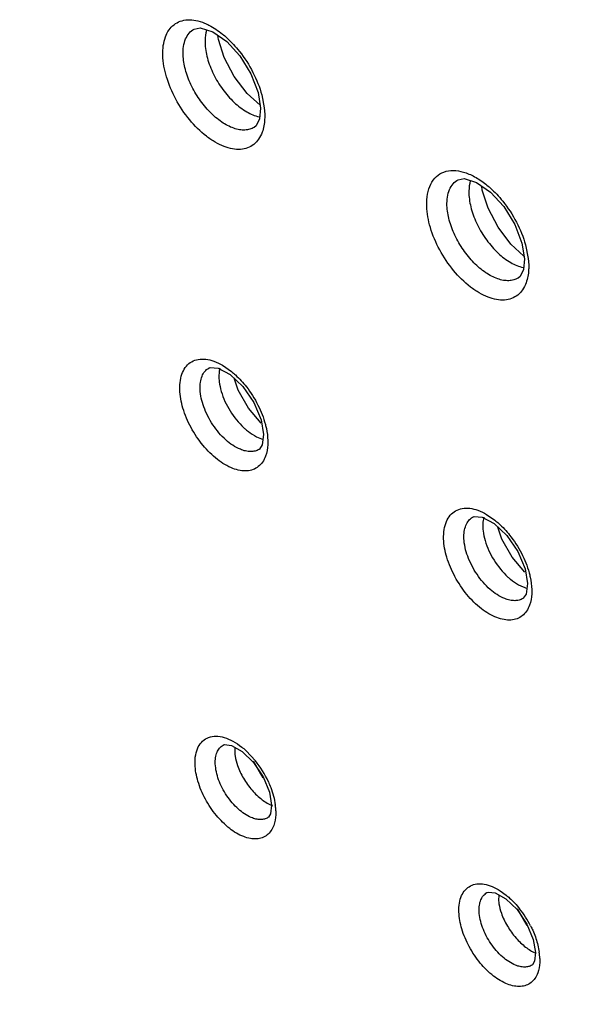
# Model space of a CAD drawing. Header units: inches. Extents: x 0 to 34, y 0 to 22.
# Tile 29 of 155: x 15.096 to 15.292, y 18.774 to 19.115. Entities that reach past the tile are written whole.
import ezdxf

# ---------------------------------------------------------------- set-up
doc = ezdxf.new("R2010")
doc.units = ezdxf.units.IN
doc.header["$LTSCALE"] = 1.87
doc.header["$MEASUREMENT"] = 0
doc.layers.get('0').update_dxf_attribs({"linetype": 'CONTINUOUS'})

msp = doc.modelspace()

# ---------------------------------------------------------------- linework, layer by layer
at = {"color": 7, "linetype": 'CONTINUOUS'}
for p, q in [((15.1567487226, 19.1117960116), (15.1587536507, 19.112168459)), ((15.1651062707, 19.1082270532), (15.1649405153, 19.1095648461)), ((15.1671130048, 19.1019529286), (15.1651062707, 19.1082270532)), ((15.1787758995, 19.089876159), (15.1796309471, 19.0844215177)), ((15.1794727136, 19.0854309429), (15.1750075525, 19.0895240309)), ((15.1800748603, 19.0889828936), (15.1809406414, 19.0845065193)), ((15.1809406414, 19.0845065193), (15.1810957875, 19.0823886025)), ((15.1774433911, 19.0777825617), (15.1774328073, 19.0777761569)), ((15.1781133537, 19.0783461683), (15.1774352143, 19.0777785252)), ((15.2479703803, 19.0596677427), (15.2499849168, 19.0600415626)), ((15.2563189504, 19.0560947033), (15.2561502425, 19.0574560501)), ((15.2583256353, 19.0498222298), (15.2563189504, 19.0560947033)), ((15.2707220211, 19.0332717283), (15.2662215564, 19.0373953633)), ((15.2700184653, 19.0377550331), (15.2708736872, 19.032305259)), ((15.2712458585, 19.0371308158), (15.2721852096, 19.0323893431)), ((15.2721852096, 19.0323893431), (15.2723408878, 19.0302710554)), ((15.2686848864, 19.025666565), (15.2686756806, 19.0256609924)), ((15.269357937, 19.0262331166), (15.2686775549, 19.0256630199)), ((15.1617597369, 18.9944957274), (15.1618835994, 18.9945660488)), ((15.1649798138, 18.9945066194), (15.1691411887, 18.9922841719)), ((15.1665304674, 18.9954748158), (15.1696690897, 18.9932760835)), ((15.1691411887, 18.9922841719), (15.1735078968, 18.9881554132)), ((15.1719057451, 18.9868984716), (15.1705093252, 18.9909905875)), ((15.1754558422, 18.9806390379), (15.1719057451, 18.9868984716)), ((15.1798232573, 18.9754407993), (15.1754558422, 18.9806390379)), ((15.1798313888, 18.9766134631), (15.1807056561, 18.9715145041)), ((15.1792482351, 18.966453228), (15.1791183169, 18.9663699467)), ((15.1791543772, 18.966391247), (15.1791213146, 18.9663713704)), ((15.2577797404, 18.9438702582), (15.2606740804, 18.9418680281)), ((15.2529748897, 18.942900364), (15.2530997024, 18.9429712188)), ((15.2562167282, 18.9429100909), (15.260385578, 18.9406821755)), ((15.260385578, 18.9406821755), (15.2647563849, 18.9365490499)), ((15.263107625, 18.9353014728), (15.2616922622, 18.9394465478)), ((15.2666579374, 18.9290461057), (15.263107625, 18.9353014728)), ((15.2710270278, 18.9238501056), (15.2666579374, 18.9290461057)), ((15.2710743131, 18.9250162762), (15.271945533, 18.9199332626)), ((15.268803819, 18.9195211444), (15.2717654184, 18.9182624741)), ((15.2704869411, 18.9148720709), (15.2703550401, 18.9147874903)), ((15.2703918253, 18.9148093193), (15.2703578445, 18.9147888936)), ((15.1667019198, 18.8640827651), (15.1668190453, 18.864148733)), ((15.1696382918, 18.8639456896), (15.1733007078, 18.8618620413)), ((15.1707850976, 18.8633240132), (15.170767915, 18.8612987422)), ((15.1733007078, 18.8618620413), (15.1771715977, 18.858096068)), ((15.174726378, 18.8620258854), (15.177877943, 18.8586234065)), ((15.1806152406, 18.8527039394), (15.1772513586, 18.8585219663)), ((15.1827269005, 18.8477719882), (15.1834762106, 18.8433322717)), ((15.1823779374, 18.8390870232), (15.1822021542, 18.8389690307)), ((15.1822568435, 18.8390014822), (15.1822049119, 18.8389704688)), ((15.2578991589, 18.813017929), (15.2580102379, 18.813080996)), ((15.2607479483, 18.8129274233), (15.2644206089, 18.8108868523)), ((15.2619731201, 18.8122794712), (15.2619526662, 18.8102271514)), ((15.2625209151, 18.8136514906), (15.2645342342, 18.8121983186)), ((15.2644206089, 18.8108868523), (15.2683194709, 18.8071411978)), ((15.2717977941, 18.8016544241), (15.2684347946, 18.8074638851)), ((15.2739447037, 18.7967838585), (15.2747114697, 18.7922893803)), ((15.2753690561, 18.7954478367), (15.2759957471, 18.7923923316)), ((15.2736107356, 18.7880429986), (15.2734339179, 18.7879243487)), ((15.273488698, 18.7879568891), (15.2734364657, 18.7879256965))]:
    msp.add_line(p, q, dxfattribs=at)
for points in [[(15.1587536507, 19.112168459), (15.1631107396, 19.1108509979), (15.1679590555, 19.1074431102)], [(15.1679590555, 19.1074431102), (15.1724931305, 19.1024775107), (15.176318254, 19.0962908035), (15.1787758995, 19.089876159)], [(15.1750075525, 19.0895240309), (15.1705676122, 19.0953579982), (15.1671130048, 19.1019529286)], [(15.1796310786, 19.0844184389), (15.1792599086, 19.0806783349), (15.1781133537, 19.0783461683)], [(15.2499849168, 19.0600415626), (15.2543440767, 19.058724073), (15.2591890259, 19.0553226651)], [(15.2591890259, 19.0553226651), (15.2637229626, 19.0503648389), (15.2675550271, 19.0441766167), (15.2700184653, 19.0377550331)], [(15.2662215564, 19.0373953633), (15.2617804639, 19.0432287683), (15.2583256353, 19.0498222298)], [(15.2708738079, 19.0323021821), (15.2705041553, 19.0285675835), (15.269357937, 19.0262331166)], [(15.1617629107, 18.9944970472), (15.1622708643, 18.9947231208), (15.1649798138, 18.9945066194)], [(15.1735078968, 18.9881554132), (15.1773145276, 18.9826101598), (15.1798313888, 18.9766134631)], [(15.1807057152, 18.9715114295), (15.1802316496, 18.9679097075), (15.1792482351, 18.966453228)], [(15.2529779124, 18.9429017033), (15.2534940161, 18.9431304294), (15.2562167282, 18.9429100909)], [(15.2647563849, 18.9365490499), (15.2685622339, 18.9310040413), (15.2710743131, 18.9250162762)], [(15.2719456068, 18.9199301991), (15.2714727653, 18.9163328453), (15.2704869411, 18.9148720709)], [(15.1667016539, 18.864082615), (15.1672522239, 18.8642902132), (15.1696382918, 18.8639456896)], [(15.1771715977, 18.858096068), (15.1805313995, 18.8531012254), (15.1827269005, 18.8477719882)], [(15.1834762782, 18.8433284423), (15.1831133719, 18.8403072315), (15.1823779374, 18.8390870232)], [(15.2579018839, 18.8130192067), (15.2584067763, 18.8132211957), (15.2607479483, 18.8129274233)], [(15.2683194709, 18.8071411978), (15.2717139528, 18.8021448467), (15.2739447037, 18.7967838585)], [(15.2747115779, 18.7922853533), (15.2743486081, 18.7892654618), (15.2736107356, 18.7880429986)]]:
    msp.add_lwpolyline(points, dxfattribs=at)
for centre, radius, start, end in [((15.1739480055, 18.9921049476), 0.0086357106, 163.916548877, 166.248570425), ((15.2651426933, 18.9405024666), 0.0086282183, 163.9005792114, 166.188993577), ((15.1566488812, 18.8425701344), 0.0265579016, 47.1030070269, 51.6161468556), ((15.1504232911, 18.8366711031), 0.0351519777, 24.7350810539, 38.6452756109), ((15.163408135, 18.8404872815), 0.0215519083, 5.5614360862, 7.8746506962), ((15.1652956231, 18.8406692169), 0.0196556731, 1.8376958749, 5.5668088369), ((15.2415949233, 18.7855507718), 0.0352411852, 26.9158398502, 38.3683704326), ((15.2548633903, 18.7894576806), 0.0213351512, 5.0923255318, 7.9061025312), ((15.2570626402, 18.7896502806), 0.0191274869, 1.80900482, 5.1024131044)]:
    msp.add_arc(centre, radius, start, end, dxfattribs=at)
for points, knots in [([(15.1458755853, 19.1027243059), (15.1458418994, 19.1038477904), (15.145934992, 19.1059946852), (15.1466234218, 19.108985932), (15.1478676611, 19.1114905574), (15.1496462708, 19.1134087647), (15.1519048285, 19.1146308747), (15.154523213, 19.1151115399), (15.1573894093, 19.1148520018), (15.1593022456, 19.1142500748), (15.160273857, 19.113853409)], [0, 0, 0, 0, 0.1486237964, 0.2826575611, 0.4030694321, 0.5142876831, 0.6230545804, 0.7367054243, 0.8612307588, 1, 1, 1, 1]), ([(15.160273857, 19.113853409), (15.160799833, 19.1136386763), (15.163011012, 19.1126162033), (15.1650475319, 19.1112386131), (15.1664984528, 19.1100657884)], [0, 0, 0, 0, 0.2334312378, 1, 1, 1, 1]), ([(15.1528828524, 19.1028252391), (15.1528450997, 19.1038218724), (15.1529266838, 19.1057149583), (15.1536053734, 19.1083228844), (15.1548501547, 19.1104262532), (15.1560555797, 19.1114166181), (15.1566994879, 19.1117695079)], [0, 0, 0, 0, 0.2930706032, 0.5530828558, 0.7842355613, 1, 1, 1, 1]), ([(15.161026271, 19.1115766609), (15.1609205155, 19.1112373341), (15.1605420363, 19.1097607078), (15.1604380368, 19.1082220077), (15.1604695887, 19.1070554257)], [0, 0, 0, 0, 0.2334584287, 1, 1, 1, 1]), ([(15.1604695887, 19.1070554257), (15.1605175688, 19.1052710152), (15.1611579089, 19.1015169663), (15.163270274, 19.096058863), (15.16640486, 19.0908699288), (15.169084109, 19.087793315), (15.1705415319, 19.0864307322)], [0, 0, 0, 0, 0.2283046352, 0.4817439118, 0.7448218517, 1, 1, 1, 1]), ([(15.1664984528, 19.1100657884), (15.1670218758, 19.1096426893), (15.1691402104, 19.1078161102), (15.1710425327, 19.1057438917), (15.1723591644, 19.1040785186)], [0, 0, 0, 0, 0.2407150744, 1, 1, 1, 1]), ([(15.1723591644, 19.1040785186), (15.1741507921, 19.1018123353), (15.1772348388, 19.0969980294), (15.179352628, 19.091678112), (15.1800748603, 19.0889828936)], [0, 0, 0, 0, 0.5086766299, 1, 1, 1, 1]), ([(15.1802017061, 19.0760814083), (15.1798952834, 19.0752429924), (15.1791234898, 19.0736844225), (15.1773975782, 19.0717926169), (15.1752085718, 19.0705630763), (15.1726675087, 19.0700422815), (15.1698785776, 19.0702334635), (15.1669248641, 19.0710937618), (15.1638852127, 19.0725951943), (15.1596935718, 19.0754706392), (15.1548410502, 19.0803419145), (15.1501571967, 19.0873512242), (15.1469482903, 19.094929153), (15.1459518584, 19.1002151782), (15.1458755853, 19.1027243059)], [0, 0, 0, 0, 0.0481376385, 0.092631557, 0.1360578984, 0.1812436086, 0.2305455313, 0.2853455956, 0.3461357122, 0.4126040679, 0.5587352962, 0.7136402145, 0.8646296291, 1, 1, 1, 1]), ([(15.1774328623, 19.0777768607), (15.1769651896, 19.0774950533), (15.1759229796, 19.0770467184), (15.1741867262, 19.0767850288), (15.1723048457, 19.0769265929), (15.1695375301, 19.0776620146), (15.1659687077, 19.0795965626), (15.1619742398, 19.0830423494), (15.1583867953, 19.0874433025), (15.1555015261, 19.0924377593), (15.1535554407, 19.0976116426), (15.152946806, 19.1011447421), (15.1528828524, 19.1028252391)], [0, 0, 0, 0, 0.0414551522, 0.0849678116, 0.132087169, 0.1837259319, 0.3013878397, 0.4363148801, 0.5821540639, 0.7304317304, 0.8723192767, 1, 1, 1, 1]), ([(15.1705415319, 19.0864307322), (15.1718619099, 19.0851962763), (15.1745228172, 19.0831279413), (15.1776546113, 19.0817760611), (15.1791596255, 19.0814591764)], [0, 0, 0, 0, 0.5402843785, 1, 1, 1, 1]), ([(15.1810957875, 19.0823886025), (15.1811124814, 19.0818142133), (15.181093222, 19.0796859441), (15.180735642, 19.0775423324), (15.1802017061, 19.0760814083)], [0, 0, 0, 0, 0.2697713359, 1, 1, 1, 1]), ([(15.23709767, 19.0505933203), (15.2370562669, 19.0519700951), (15.2372085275, 19.0545728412), (15.2382941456, 19.0581119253), (15.2402568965, 19.060855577), (15.2430327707, 19.0625501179), (15.2463697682, 19.0630544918), (15.2493176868, 19.0625415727), (15.2517612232, 19.0616601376), (15.254406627, 19.060367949), (15.2562943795, 19.0590827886), (15.2575121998, 19.0581170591)], [0, 0, 0, 0, 0.1391652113, 0.2612120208, 0.3694238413, 0.4724203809, 0.5808381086, 0.7030315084, 0.7707387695, 0.8429656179, 1, 1, 1, 1]), ([(15.2441025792, 19.0506959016), (15.244064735, 19.0516925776), (15.2441462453, 19.0535858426), (15.2448255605, 19.0561940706), (15.2460712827, 19.058297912), (15.2472775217, 19.0592884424), (15.2479218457, 19.0596415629)], [0, 0, 0, 0, 0.2930068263, 0.5529787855, 0.7841527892, 1, 1, 1, 1]), ([(15.2522389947, 19.0594430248), (15.2521332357, 19.0591037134), (15.2517547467, 19.0576272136), (15.2516507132, 19.0560886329), (15.2516822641, 19.0549221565)], [0, 0, 0, 0, 0.2334677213, 1, 1, 1, 1]), ([(15.2575121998, 19.0581170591), (15.2580324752, 19.0577044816), (15.2601409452, 19.0559203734), (15.2620381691, 19.0538916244), (15.2633544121, 19.0522592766)], [0, 0, 0, 0, 0.2405021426, 1, 1, 1, 1]), ([(15.2516822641, 19.0549221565), (15.2517303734, 19.0531331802), (15.2523739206, 19.049369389), (15.2544964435, 19.043899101), (15.2576451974, 19.0387020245), (15.260336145, 19.0356235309), (15.2617995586, 19.0342617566)], [0, 0, 0, 0, 0.2283441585, 0.4818507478, 0.7449404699, 1, 1, 1, 1]), ([(15.2633544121, 19.0522592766), (15.2651765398, 19.0499995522), (15.2683217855, 19.04517975), (15.2704954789, 19.0398422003), (15.2712458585, 19.0371308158)], [0, 0, 0, 0, 0.5078322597, 1, 1, 1, 1]), ([(15.2714579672, 19.0239936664), (15.2711531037, 19.0231530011), (15.2703842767, 19.0215898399), (15.2686614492, 19.0196903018), (15.2664740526, 19.0184524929), (15.263932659, 19.0179241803), (15.2611420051, 19.0181085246), (15.2581853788, 19.0189630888), (15.2551419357, 19.0204599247), (15.2509437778, 19.0233305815), (15.2460824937, 19.0281995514), (15.2413890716, 19.0352099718), (15.2381730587, 19.0427920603), (15.237174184, 19.0480822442), (15.23709767, 19.0505933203)], [0, 0, 0, 0, 0.0481867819, 0.0927138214, 0.1361536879, 0.1813333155, 0.2306169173, 0.2853928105, 0.3461617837, 0.4126102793, 0.5587190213, 0.7136233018, 0.8646255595, 1, 1, 1, 1]), ([(15.268675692, 19.0256617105), (15.2682078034, 19.0253795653), (15.2671651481, 19.0249303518), (15.2654278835, 19.0246676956), (15.263544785, 19.0248077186), (15.2607754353, 19.0255409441), (15.2572034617, 19.027472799), (15.2532048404, 19.0309160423), (15.2496134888, 19.0353151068), (15.2467246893, 19.0403084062), (15.2447762, 19.0454819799), (15.2441666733, 19.0490153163), (15.2441025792, 19.0506959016)], [0, 0, 0, 0, 0.0414716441, 0.085003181, 0.1321399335, 0.1837916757, 0.3014725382, 0.4364002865, 0.5822249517, 0.730478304, 0.8723453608, 1, 1, 1, 1]), ([(15.2617995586, 19.0342617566), (15.2631228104, 19.0330304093), (15.2657883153, 19.0309694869), (15.2689248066, 19.0296295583), (15.2704303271, 19.029320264)], [0, 0, 0, 0, 0.5404514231, 1, 1, 1, 1]), ([(15.2723408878, 19.0302710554), (15.272357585, 19.0296997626), (15.2723391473, 19.0275819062), (15.2719857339, 19.0254489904), (15.2714579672, 19.0239936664)], [0, 0, 0, 0, 0.2696434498, 1, 1, 1, 1]), ([(15.1517382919, 18.987052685), (15.1517046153, 18.9881234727), (15.1518049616, 18.9901593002), (15.1525434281, 18.9929644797), (15.1538781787, 18.9952380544), (15.1557843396, 18.9968457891), (15.1581558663, 18.9976677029), (15.1608356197, 18.9976842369), (15.1637073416, 18.9969445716), (15.1655827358, 18.9960297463), (15.1665304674, 18.9954748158)], [0, 0, 0, 0, 0.1446409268, 0.2733750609, 0.3880881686, 0.4950269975, 0.6029230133, 0.7200223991, 0.8517234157, 1, 1, 1, 1]), ([(15.1587454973, 18.9871585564), (15.1587121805, 18.9879687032), (15.1587715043, 18.9895089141), (15.1593034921, 18.9916359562), (15.1602865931, 18.9933633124), (15.1612448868, 18.9941937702), (15.1617596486, 18.9944951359)], [0, 0, 0, 0, 0.2928306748, 0.5530932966, 0.7845782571, 1, 1, 1, 1]), ([(15.1655598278, 18.9941577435), (15.165497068, 18.9939015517), (15.1652779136, 18.9927974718), (15.1652377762, 18.9916621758), (15.1652807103, 18.9908024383)], [0, 0, 0, 0, 0.2345480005, 1, 1, 1, 1]), ([(15.1696690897, 18.9932760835), (15.170124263, 18.9929037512), (15.171964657, 18.9912981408), (15.1736153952, 18.9894792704), (15.1747560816, 18.9880185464)], [0, 0, 0, 0, 0.2408695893, 1, 1, 1, 1]), ([(15.1652807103, 18.9908024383), (15.1652980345, 18.990454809), (15.165423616, 18.9889836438), (15.1657367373, 18.9875314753), (15.1660529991, 18.9864490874)], [0, 0, 0, 0, 0.2358603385, 1, 1, 1, 1]), ([(15.1747560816, 18.9880185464), (15.1762838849, 18.9860620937), (15.1789104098, 18.9819179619), (15.1807101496, 18.977345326), (15.1813205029, 18.9750327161)], [0, 0, 0, 0, 0.5092855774, 1, 1, 1, 1]), ([(15.1813970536, 18.9640165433), (15.1811320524, 18.9632942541), (15.1804647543, 18.9619516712), (15.1789733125, 18.9603233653), (15.1770820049, 18.9592674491), (15.1748874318, 18.9588233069), (15.1724788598, 18.9589925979), (15.1689064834, 18.9600416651), (15.1643648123, 18.9628453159), (15.1594953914, 18.9677297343), (15.1554454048, 18.9737864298), (15.1526719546, 18.9803254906), (15.1518061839, 18.984887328), (15.1517382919, 18.987052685)], [0, 0, 0, 0, 0.048069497, 0.0925138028, 0.1359187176, 0.1811158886, 0.2304540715, 0.2853080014, 0.4123607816, 0.558616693, 0.713624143, 0.8646437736, 1, 1, 1, 1]), ([(15.1726791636, 18.966392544), (15.1708449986, 18.967147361), (15.1672596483, 18.9696478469), (15.1629682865, 18.9747301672), (15.1598643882, 18.9807205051), (15.1588307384, 18.985083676), (15.1587454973, 18.9871585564)], [0, 0, 0, 0, 0.2285432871, 0.4926091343, 0.7607149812, 1, 1, 1, 1]), ([(15.1660529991, 18.9864490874), (15.16674987, 18.9840640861), (15.1688974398, 18.9794846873), (15.1720691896, 18.9755501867), (15.1739117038, 18.9738501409)], [0, 0, 0, 0, 0.4977695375, 1, 1, 1, 1]), ([(15.1739117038, 18.9738501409), (15.1742016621, 18.9735826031), (15.175331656, 18.9725901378), (15.1765617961, 18.9717071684), (15.1775231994, 18.9711531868)], [0, 0, 0, 0, 0.2622983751, 1, 1, 1, 1]), ([(15.1813205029, 18.9750327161), (15.1814462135, 18.9745564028), (15.1818788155, 18.9727330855), (15.1821287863, 18.9708623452), (15.1821706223, 18.9694814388)], [0, 0, 0, 0, 0.2628496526, 1, 1, 1, 1]), ([(15.1775231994, 18.9711531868), (15.1777737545, 18.9710088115), (15.1787330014, 18.9704897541), (15.1797524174, 18.9700753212), (15.1805250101, 18.9698611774)], [0, 0, 0, 0, 0.2650800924, 1, 1, 1, 1]), ([(15.1821706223, 18.9694814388), (15.1821857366, 18.9689834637), (15.1821709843, 18.9671393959), (15.1818611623, 18.9652815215), (15.1813970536, 18.9640165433)], [0, 0, 0, 0, 0.269936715, 1, 1, 1, 1]), ([(15.1791213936, 18.9663719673), (15.1786976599, 18.9661199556), (15.1777419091, 18.9657301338), (15.1761463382, 18.9655549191), (15.1744184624, 18.9657746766), (15.1732652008, 18.9661513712), (15.1726791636, 18.966392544)], [0, 0, 0, 0, 0.221871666, 0.4570478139, 0.7148036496, 1, 1, 1, 1]), ([(15.2429536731, 18.9354535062), (15.242919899, 18.9365252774), (15.2430204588, 18.9385630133), (15.2437610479, 18.9413706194), (15.2450995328, 18.9436456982), (15.2470108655, 18.9452532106), (15.2493879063, 18.9460739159), (15.2520734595, 18.9460875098), (15.2549511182, 18.9453446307), (15.2568301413, 18.9444267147), (15.2577797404, 18.9438702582)], [0, 0, 0, 0, 0.1445372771, 0.2731770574, 0.3878272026, 0.4947533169, 0.6026859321, 0.7198610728, 0.8516447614, 1, 1, 1, 1]), ([(15.2499576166, 18.9355614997), (15.2499242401, 18.9363716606), (15.2499835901, 18.9379120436), (15.2505162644, 18.9400394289), (15.2515004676, 18.9417673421), (15.2524596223, 18.9425980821), (15.2529748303, 18.942899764)], [0, 0, 0, 0, 0.2927293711, 0.5529423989, 0.7844605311, 1, 1, 1, 1]), ([(15.2567639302, 18.9425621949), (15.2567007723, 18.9423055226), (15.2564801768, 18.9411992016), (15.2564396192, 18.9400613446), (15.2564826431, 18.9391997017)], [0, 0, 0, 0, 0.2345324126, 1, 1, 1, 1]), ([(15.2606740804, 18.9418680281), (15.2611272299, 18.9415057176), (15.2629624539, 18.9399399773), (15.2646120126, 18.9381609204), (15.2657548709, 18.9367300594)], [0, 0, 0, 0, 0.2405967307, 1, 1, 1, 1]), ([(15.2564826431, 18.9391997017), (15.2565000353, 18.9388506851), (15.2566264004, 18.9373734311), (15.2569419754, 18.9359153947), (15.2572607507, 18.9348288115)], [0, 0, 0, 0, 0.2358233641, 1, 1, 1, 1]), ([(15.2657548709, 18.9367300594), (15.2673161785, 18.9347752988), (15.2700076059, 18.9306162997), (15.2718630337, 18.9260152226), (15.2724997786, 18.9236817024)], [0, 0, 0, 0, 0.5084257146, 1, 1, 1, 1]), ([(15.2726494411, 18.9124589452), (15.2723856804, 18.9117346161), (15.2717206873, 18.9103878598), (15.2702314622, 18.9087526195), (15.2683411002, 18.9076892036), (15.2661456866, 18.9072381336), (15.2637349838, 18.9074012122), (15.2601581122, 18.9084427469), (15.2556084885, 18.9112401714), (15.250729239, 18.9161214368), (15.2466700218, 18.9221786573), (15.243889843, 18.9287210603), (15.2430217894, 18.933286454), (15.2429536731, 18.9354535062)], [0, 0, 0, 0, 0.0481220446, 0.0926056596, 0.1360322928, 0.181231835, 0.2305605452, 0.2853969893, 0.4124134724, 0.5586423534, 0.7136357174, 0.8646515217, 1, 1, 1, 1]), ([(15.2640701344, 18.9147410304), (15.2622202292, 18.915470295), (15.2585914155, 18.917950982), (15.2542454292, 18.9230407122), (15.2510947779, 18.9290680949), (15.2500437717, 18.9334684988), (15.2499576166, 18.9355614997)], [0, 0, 0, 0, 0.2275992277, 0.4916155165, 0.7602322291, 1, 1, 1, 1]), ([(15.2572607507, 18.9348288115), (15.2579630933, 18.9324347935), (15.2601267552, 18.9278417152), (15.2633219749, 18.9239011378), (15.2651773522, 18.9222028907)], [0, 0, 0, 0, 0.497971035, 1, 1, 1, 1]), ([(15.2724997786, 18.9236817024), (15.2726351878, 18.9231854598), (15.2731004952, 18.9212878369), (15.2733699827, 18.919337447), (15.2734137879, 18.9178983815)], [0, 0, 0, 0, 0.2632315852, 1, 1, 1, 1]), ([(15.2651773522, 18.9222028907), (15.2654686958, 18.9219362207), (15.2666035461, 18.9209477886), (15.2678388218, 18.9200700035), (15.268803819, 18.9195211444)], [0, 0, 0, 0, 0.2624104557, 1, 1, 1, 1]), ([(15.2734137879, 18.9178983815), (15.2734288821, 18.9174030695), (15.2734147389, 18.9155678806), (15.273108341, 18.9137191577), (15.2726494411, 18.9124589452)], [0, 0, 0, 0, 0.269799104, 1, 1, 1, 1]), ([(15.2703578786, 18.9147895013), (15.2699430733, 18.9145428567), (15.269010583, 18.9141585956), (15.2674549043, 18.9139730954), (15.2657697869, 18.9141652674), (15.2646429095, 18.9145152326), (15.2640701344, 18.9147410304)], [0, 0, 0, 0, 0.222750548, 0.4583591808, 0.7158232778, 1, 1, 1, 1]), ([(15.1570106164, 18.8574263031), (15.1569757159, 18.8585184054), (15.1570903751, 18.8605802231), (15.1579474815, 18.8633826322), (15.1594967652, 18.8655525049), (15.1616894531, 18.8668946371), (15.1643280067, 18.8672896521), (15.1672189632, 18.8667869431), (15.170244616, 18.8654646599), (15.1721754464, 18.8641509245), (15.1731393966, 18.8633880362)], [0, 0, 0, 0, 0.1396053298, 0.2616093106, 0.3697897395, 0.4727132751, 0.5810609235, 0.703210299, 0.842935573, 1, 1, 1, 1]), ([(15.1640178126, 18.8575350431), (15.163986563, 18.8582599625), (15.1640354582, 18.8596361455), (15.1645101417, 18.861535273), (15.1653864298, 18.863075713), (15.16624238, 18.8638147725), (15.1667019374, 18.8640827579)], [0, 0, 0, 0, 0.2935914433, 0.553550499, 0.7847462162, 1, 1, 1, 1]), ([(15.170767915, 18.8612987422), (15.1707943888, 18.8609585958), (15.1709648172, 18.859508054), (15.1713362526, 18.8580849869), (15.1716994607, 18.8570272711)], [0, 0, 0, 0, 0.2337593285, 1, 1, 1, 1]), ([(15.1842339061, 18.8362838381), (15.1839910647, 18.8356214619), (15.1833793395, 18.8343902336), (15.182011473, 18.8328971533), (15.1802764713, 18.8319293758), (15.1782630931, 18.8315229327), (15.1760532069, 18.8316792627), (15.1727751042, 18.832643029), (15.1686071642, 18.8352164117), (15.1641375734, 18.8396985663), (15.1604190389, 18.8452556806), (15.1578712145, 18.8512546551), (15.1570740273, 18.8554397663), (15.1570106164, 18.8574263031)], [0, 0, 0, 0, 0.0480381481, 0.0924536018, 0.1358364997, 0.1810221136, 0.2303596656, 0.2852218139, 0.4123046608, 0.5585974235, 0.713634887, 0.8646637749, 1, 1, 1, 1]), ([(15.1764567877, 18.8390168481), (15.1748212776, 18.8396949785), (15.1716255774, 18.8419298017), (15.1677973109, 18.8464627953), (15.1650254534, 18.8518002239), (15.1640974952, 18.8556867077), (15.1640178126, 18.8575350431)], [0, 0, 0, 0, 0.2287752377, 0.4929327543, 0.7609486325, 1, 1, 1, 1]), ([(15.1716994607, 18.8570272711), (15.1722302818, 18.8554814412), (15.1736586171, 18.8524552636), (15.1755996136, 18.8497346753), (15.1767046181, 18.8484588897)], [0, 0, 0, 0, 0.4919679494, 1, 1, 1, 1]), ([(15.1823501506, 18.8513795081), (15.1826537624, 18.8507191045), (15.1837288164, 18.8481661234), (15.1844773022, 18.8454646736), (15.1847568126, 18.8434400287)], [0, 0, 0, 0, 0.2623350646, 1, 1, 1, 1]), ([(15.1767046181, 18.8484588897), (15.1777494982, 18.8472525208), (15.1799002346, 18.8451717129), (15.1824787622, 18.8435995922), (15.1837643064, 18.8431015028)], [0, 0, 0, 0, 0.5365253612, 1, 1, 1, 1]), ([(14.8688637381, 18.844149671), (14.8912339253, 18.8276215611), (14.979624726, 18.7638830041), (15.0710327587, 18.7042997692), (15.140734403, 18.6627235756)], [0, 0, 0, 0, 0.2552340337, 1, 1, 1, 1]), ([(15.1849411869, 18.8412995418), (15.1849553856, 18.840842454), (15.1849429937, 18.839150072), (15.1846595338, 18.8374447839), (15.1842339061, 18.8362838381)], [0, 0, 0, 0, 0.2699868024, 1, 1, 1, 1]), ([(15.1822049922, 18.8389710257), (15.1818263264, 18.8387488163), (15.1809724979, 18.8384065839), (15.1795490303, 18.8382580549), (15.1780079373, 18.8384606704), (15.1769794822, 18.8388001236), (15.1764567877, 18.8390168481)], [0, 0, 0, 0, 0.2215012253, 0.4566164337, 0.7145311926, 1, 1, 1, 1]), ([(15.248217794, 18.806362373), (15.2481850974, 18.8073750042), (15.2482829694, 18.8092972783), (15.2490073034, 18.8119364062), (15.2503182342, 18.8140510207), (15.2521886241, 18.8154983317), (15.2544959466, 18.8161653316), (15.2570811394, 18.8160446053), (15.2598341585, 18.8151963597), (15.2616203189, 18.8142289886), (15.2625209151, 18.8136514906)], [0, 0, 0, 0, 0.1430989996, 0.2699182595, 0.3827138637, 0.4883975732, 0.5962972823, 0.7148011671, 0.8488940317, 1, 1, 1, 1]), ([(15.4701949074, 18.4535221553), (15.4441737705, 18.4643441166), (15.3920273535, 18.487161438), (15.3142835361, 18.5243238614), (15.2363306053, 18.564653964), (15.1314002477, 18.6231805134), (15.0274247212, 18.6875299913), (14.9246228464, 18.7572591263), (14.8733645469, 18.794081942), (14.8477936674, 18.8129755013)], [0, 0, 0, 0, 0.1173540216, 0.2369670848, 0.3587669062, 0.4827701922, 0.7372246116, 0.867605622, 1, 1, 1, 1]), ([(15.2552209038, 18.8064736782), (15.2551896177, 18.8071960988), (15.255239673, 18.8085695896), (15.2557108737, 18.8104668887), (15.2565858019, 18.8120079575), (15.2574401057, 18.8127485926), (15.2578990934, 18.8130173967)], [0, 0, 0, 0, 0.2928887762, 0.5531198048, 0.7845524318, 1, 1, 1, 1]), ([(15.2645342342, 18.8121983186), (15.2649531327, 18.8118615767), (15.26664884, 18.8104067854), (15.2681715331, 18.8087542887), (15.2692252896, 18.8074255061)], [0, 0, 0, 0, 0.2406536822, 1, 1, 1, 1]), ([(14.8840662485, 18.8095285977), (14.9424291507, 18.7672064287), (15.0595168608, 18.687587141), (15.1816370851, 18.6158780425), (15.2427236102, 18.5829512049)], [0, 0, 0, 0, 0.5095323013, 1, 1, 1, 1]), ([(15.2619526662, 18.8102271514), (15.2619792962, 18.8098850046), (15.2621512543, 18.8084256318), (15.2625270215, 18.8069942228), (15.2628945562, 18.805930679)], [0, 0, 0, 0, 0.2337048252, 1, 1, 1, 1]), ([(15.2754763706, 18.7852477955), (15.2752338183, 18.7845844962), (15.2746224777, 18.7833513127), (15.2732544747, 18.7818551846), (15.2715188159, 18.7808838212), (15.2695038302, 18.7804738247), (15.267291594, 18.7806266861), (15.2640094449, 18.7815858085), (15.2598350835, 18.7841546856), (15.2553577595, 18.788633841), (15.2516325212, 18.794189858), (15.2490799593, 18.8001891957), (15.2482813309, 18.8043753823), (15.248217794, 18.806362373)], [0, 0, 0, 0, 0.0480615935, 0.092504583, 0.1359162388, 0.1811257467, 0.2304819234, 0.2853545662, 0.4124430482, 0.5587220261, 0.7137288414, 0.864713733, 1, 1, 1, 1]), ([(15.2677943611, 18.7879201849), (15.2661467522, 18.788579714), (15.2629182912, 18.7907994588), (15.25904869, 18.795336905), (15.2562420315, 18.8007000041), (15.2553012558, 18.8046126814), (15.2552209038, 18.8064736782)], [0, 0, 0, 0, 0.2280764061, 0.4922122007, 0.7606115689, 1, 1, 1, 1]), ([(15.2628945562, 18.805930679), (15.2634317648, 18.8043761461), (15.264877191, 18.8013355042), (15.2668413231, 18.7986064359), (15.2679591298, 18.7973290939)], [0, 0, 0, 0, 0.4921247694, 1, 1, 1, 1]), ([(15.2730185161, 18.8015037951), (15.2732703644, 18.8010076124), (15.2742039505, 18.7990514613), (15.2749504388, 18.7970035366), (15.2753690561, 18.7954478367)], [0, 0, 0, 0, 0.2567221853, 1, 1, 1, 1]), ([(15.2679591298, 18.7973290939), (15.2689633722, 18.7961815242), (15.2710307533, 18.7941885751), (15.2734878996, 18.7926613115), (15.2747169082, 18.7921520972)], [0, 0, 0, 0, 0.5340790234, 1, 1, 1, 1]), ([(15.2761805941, 18.7902540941), (15.2761948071, 18.789798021), (15.2761826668, 18.7881088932), (15.2759002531, 18.7864069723), (15.2754763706, 18.7852477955)], [0, 0, 0, 0, 0.269910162, 1, 1, 1, 1]), ([(15.2734365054, 18.7879262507), (15.2730639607, 18.7877076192), (15.2722261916, 18.7873688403), (15.2708301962, 18.7872122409), (15.2693184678, 18.7873945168), (15.2683080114, 18.7877145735), (15.2677943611, 18.7879201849)], [0, 0, 0, 0, 0.2222200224, 0.4576927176, 0.7153701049, 1, 1, 1, 1])]:
    msp.add_open_spline(points, degree=3, knots=knots, dxfattribs=at)

doc.saveas('drawing.dxf')
